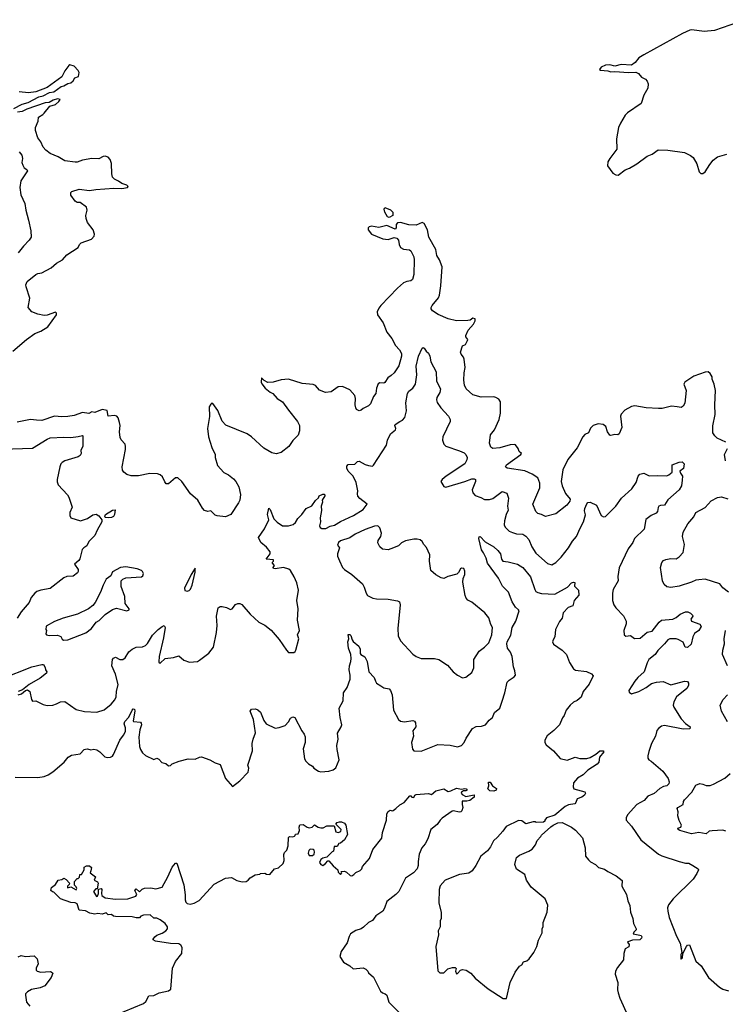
# Model space of a CAD drawing. Extents: x 2087054 to 2277909, y 548907 to 753496.
# Tile 71 of 256: x 2158560 to 2165370, y 603465 to 612975. Entities that reach past the tile are written whole.
import ezdxf

# ---------------------------------------------------------------- set-up
doc = ezdxf.new("R2010")
doc.units = 0

msp = doc.modelspace()

# ---------------------------------------------------------------- linework, layer by layer
at = {"layer": '0CON20XD'}
for points in [[(2165562.5, 612975), (2165265, 612871.4), (2165165, 612860), (2165047.7, 612877.7), (2165027.5, 612875), (2164957.3, 612842.7), (2164583.6, 612636.4), (2164534.6, 612605.4), (2164499.7, 612560.3), (2164465, 612536.2), (2164365, 612542.2), (2164305, 612525.6), (2164255, 612538.1), (2164215, 612537.3), (2164172, 612515), (2164156.2, 612495), (2164165, 612488), (2164235, 612480.5), (2164265, 612471.2), (2164305, 612474.5), (2164435, 612464.2), (2164507, 612467), (2164531.2, 612455), (2164561.2, 612421.2), (2164599.5, 612399.5), (2164615, 612382.5), (2164626.7, 612355), (2164621.2, 612315), (2164584.2, 612245.8), (2164556.7, 612165), (2164425, 612074.2), (2164405, 612052), (2164357.5, 611975), (2164340.9, 611935), (2164319.4, 611825), (2164323.8, 611725), (2164256, 611635), (2164235, 611602.5), (2164232.8, 611562.8), (2164285, 611494.2), (2164315, 611476.7), (2164335, 611473.8), (2164405, 611525.8), (2164445, 611541.4), (2164517.6, 611582.4), (2164615, 611656), (2164665, 611676), (2164723.3, 611716.7), (2164815, 611715.6), (2164975, 611691.9), (2165033.8, 611663.8), (2165058.6, 611645), (2165096.2, 611583.8), (2165118.6, 611505), (2165135, 611490.8), (2165155, 611489.2), (2165177.1, 611505), (2165220, 611575), (2165253.3, 611616.7), (2165295, 611651.9), (2165385, 611675.8)], [(2158501.9, 612118.1), (2158585, 612159.3), (2158643.2, 612176.8), (2158745, 612230), (2158785, 612239.2), (2158848.7, 612271.3), (2158890.2, 612279.8), (2158959.1, 612329.1), (2158985, 612334.7), (2159025, 612357.9), (2159055, 612366.5), (2159077.1, 612385), (2159092.5, 612415), (2159126.7, 612425), (2159133.3, 612465), (2159123.8, 612485), (2159085, 612526), (2159045, 612538), (2159035, 612533.3), (2158995, 612480), (2158965.9, 612424.1), (2158825, 612320.8), (2158715, 612279.4), (2158645, 612270), (2158555, 612276.9)], [(2158494.2, 609775), (2158625, 609887.5), (2158705, 609944), (2158765, 609967.8), (2158832, 610008), (2158915.6, 610125), (2158915, 610140), (2158905, 610148.6), (2158825, 610121.4), (2158795, 610118), (2158735, 610131.2), (2158677.5, 610155), (2158642.5, 610195), (2158656.1, 610283.9), (2158621.2, 610395), (2158620, 610415), (2158633.3, 610445), (2158715, 610513.8), (2158735.9, 610524.1), (2158775, 610528.8), (2158863.2, 610576.8), (2158915, 610622), (2158973.3, 610655), (2159013.3, 610705), (2159125.8, 610774.2), (2159137.5, 610805), (2159151.7, 610818.3), (2159253.6, 610856.4), (2159280, 610885), (2159282.5, 610905), (2159270, 610945), (2159215, 611017.5), (2159200, 611055), (2159197.5, 611085), (2159210, 611135), (2159203.6, 611163.6), (2159145, 611210), (2159115, 611210), (2159095, 611221.2), (2159055, 611280), (2159053, 611307), (2159063.6, 611316.4), (2159132.3, 611337.7), (2159235, 611325.7), (2159294.4, 611335.6), (2159467.4, 611347.4), (2159546.6, 611343.4), (2159600, 611355), (2159607, 611363), (2159595, 611378), (2159545, 611392.5), (2159515, 611415.8), (2159476.2, 611435), (2159456, 611455), (2159448, 611485), (2159446, 611585), (2159434, 611625), (2159415, 611645.7), (2159385, 611656.7), (2159365, 611652.9), (2159325, 611631.5), (2159255, 611635.5), (2159165, 611619.4), (2159115, 611597.8), (2159095, 611597.5), (2158995, 611612.7), (2158929.8, 611649.8), (2158853.3, 611683.3), (2158810.8, 611715), (2158785.7, 611745), (2158763.1, 611795), (2158735.8, 611835), (2158713.6, 611903.6), (2158713.1, 611935), (2158737.1, 611995), (2158740.8, 612035), (2158781.9, 612058.1), (2158795, 612072.2), (2158851.2, 612138.8), (2158905, 612156.2), (2158937.3, 612185), (2158951.2, 612205), (2158925, 612209.6), (2158882.4, 612197.6), (2158845, 612174.3), (2158805, 612173.2), (2158628.7, 612111.3), (2158585, 612089.7), (2158539.2, 612080.8)], [(2158555, 611700), (2158580.8, 611665), (2158587.1, 611635), (2158580, 611595), (2158589.1, 611569.1), (2158604.4, 611544.4), (2158629.5, 611529.5), (2158636.7, 611515), (2158572.2, 611417.8), (2158562.7, 611355), (2158570, 611285), (2158608.2, 611198.2), (2158617.5, 611135), (2158645, 611039.2), (2158667.7, 610935), (2158670, 610875), (2158651.9, 610845), (2158595, 610787.5), (2158545, 610724)], [(2162125, 611064), (2162110.9, 611070.9), (2162082.9, 611115), (2162076.2, 611145), (2162085, 611160), (2162139.7, 611139.7), (2162161.4, 611115), (2162160, 611085), (2162125, 611064)], [(2165375, 608894.4), (2165292.6, 608932.6), (2165268.1, 608955), (2165251.5, 608985), (2165248.6, 609051.4), (2165273.4, 609163.4), (2165268.1, 609255), (2165276, 609395), (2165263.8, 609455), (2165243.9, 609503.9), (2165243.3, 609525), (2165225, 609556.7), (2165205, 609573.8), (2165175, 609570.8), (2165065, 609531.5), (2164979.2, 609475), (2164970, 609455), (2164993.1, 609395), (2164979.7, 609270.3), (2164965, 609243.3), (2164945, 609228.8), (2164905, 609236), (2164852.3, 609242.3), (2164759.3, 609220.7), (2164725, 609218.9), (2164605, 609225.6), (2164495.5, 609245.5), (2164465, 609239.6), (2164399.2, 609205), (2164363.8, 609165), (2164360, 609145), (2164370, 609035), (2164346.1, 608973.9), (2164333, 608967), (2164305, 608970), (2164265, 608960), (2164255, 608963.3), (2164233.3, 608995), (2164217.5, 609045), (2164190, 609065), (2164141.7, 609071.7), (2164094, 609055), (2164069.1, 609030.9), (2164048.8, 608985), (2164015, 608968.8), (2163995, 608946.7), (2163940.9, 608839.1), (2163851.3, 608728.7), (2163801.3, 608628.7), (2163787.1, 608515), (2163794.3, 608474.3), (2163829.2, 608399.2), (2163873.3, 608345), (2163868.8, 608325), (2163841.2, 608285), (2163735, 608202), (2163635, 608176.2), (2163595, 608196), (2163560, 608205), (2163540.8, 608225), (2163512.5, 608295), (2163581.2, 608455), (2163579.1, 608499.1), (2163559.8, 608549.8), (2163505, 608587.1), (2163435, 608616.7), (2163265, 608644.3), (2163248.8, 608655), (2163259.4, 608675), (2163396, 608775), (2163402.5, 608785), (2163380, 608805), (2163370, 608835), (2163345, 608870), (2163333.6, 608873.6), (2163295, 608869.2), (2163195, 608839.4), (2163125, 608833.5), (2163108, 608845), (2163095.8, 608885), (2163104.3, 608965), (2163141.1, 609015), (2163187.9, 609115), (2163200, 609175), (2163201.1, 609285), (2163185, 609310.8), (2163155, 609326.9), (2163135, 609331.1), (2163015, 609328.1), (2162935, 609351.9), (2162869.5, 609409.5), (2162853.9, 609443.9), (2162848, 609495), (2162850, 609565), (2162858.6, 609615), (2162850.8, 609695), (2162844.2, 609714.2), (2162820, 609745), (2162814.3, 609765), (2162832.5, 609825), (2162863.3, 609836.7), (2162883.3, 609875), (2162886.4, 609886.4), (2162865, 609912.5), (2162865.7, 609925), (2162890, 609975), (2162941.2, 610035), (2162956.2, 610065), (2162956, 610085), (2162935, 610092.5), (2162907.7, 610072.3), (2162885, 610068.1), (2162775, 610065.6), (2162695, 610084.4), (2162598.1, 610128.1), (2162544.5, 610164.5), (2162532.1, 610182.1), (2162530.8, 610195), (2162540, 610215), (2162601.1, 610288.9), (2162612.7, 610315), (2162625.5, 610405), (2162637.2, 610587.2), (2162611.2, 610655), (2162586.8, 610696.8), (2162575.6, 610755), (2162507.5, 610875), (2162497.5, 610945), (2162465, 611006.7), (2162445, 611016), (2162385, 610992), (2162315, 610993.3), (2162235.5, 611015.5), (2162205.7, 611014.3), (2162193, 610997), (2162193.3, 610965), (2162185, 610952.5), (2162105, 610988), (2162025, 610968.8), (2161955, 610980), (2161934.2, 610975.8), (2161923.8, 610966.2), (2161923.3, 610945), (2161955, 610902.5), (2162065, 610858), (2162115, 610851.4), (2162175, 610872.5), (2162201.2, 610865), (2162216.7, 610845), (2162221.2, 610805), (2162234, 610775), (2162265, 610759.2), (2162321.7, 610751.7), (2162335, 610741.2), (2162362.9, 610685), (2162368.5, 610655), (2162365.6, 610515), (2162350, 610465), (2162335, 610454.3), (2162295, 610445.7), (2162265, 610431.9), (2162205, 610381.9), (2162045, 610214.2), (2162025, 610190), (2162010, 610155), (2162014.3, 610125), (2162067.2, 610047.2), (2162105, 609958.1), (2162152.2, 609895), (2162188.3, 609828.3), (2162225, 609786), (2162245, 609752.5), (2162244.4, 609725), (2162218, 609632), (2162175.8, 609565), (2162145, 609538.6), (2162114.2, 609515), (2162085, 609470), (2162075, 609464.2), (2162035, 609467.1), (2162020.9, 609459.1), (2162002.9, 609415), (2161997.8, 609365), (2161975.8, 609335), (2161945, 609263.3), (2161926.7, 609245), (2161875, 609220), (2161855, 609203.3), (2161835, 609197.5), (2161810.7, 609210.7), (2161803.3, 609225), (2161796.7, 609255), (2161802.5, 609315), (2161793.3, 609345), (2161745, 609401.2), (2161675, 609433.8), (2161635, 609428), (2161565, 609381.2), (2161512.7, 609372.7), (2161455, 609396.2), (2161415, 609441.2), (2161391.2, 609451.2), (2161285, 609460), (2161153.4, 609503.4), (2161085, 609498.2), (2161005, 609475.6), (2160955, 609471.9), (2160918.8, 609488.8), (2160895, 609516.2), (2160891.2, 609475), (2160897.7, 609457.7), (2160927.5, 609415), (2160978, 609378), (2161003.9, 609363.9), (2161045, 609317.5), (2161095.3, 609285.3), (2161153.1, 609203.1), (2161242, 609095), (2161260, 609055), (2161260, 609005), (2161246.3, 608963.7), (2161195, 608912), (2161157.9, 608852.1), (2161085, 608796), (2161035, 608783.3), (2160995, 608791.2), (2160915, 608836.2), (2160798, 608945), (2160756.7, 608975), (2160548.3, 609058.3), (2160515, 609096.7), (2160471.2, 609201.2), (2160425, 609267.5), (2160415, 609270), (2160405, 609262.5), (2160388.8, 609235), (2160393.2, 609143.2), (2160378.9, 609065)], [(2158546, 606454), (2158577, 606463), (2158614.3, 606495.7), (2158635, 606501.4), (2158657.5, 606485), (2158675, 606408.8), (2158685, 606393.3), (2158715, 606396.7), (2158785, 606360), (2158825, 606351.2), (2158880, 606355), (2158915, 606366), (2158955, 606388), (2158995, 606388.8), (2159105, 606313.8), (2159184.3, 606294.3), (2159305, 606288.1), (2159375, 606310.8), (2159444, 606365), (2159477.1, 606405), (2159491.9, 606435), (2159495.8, 606485), (2159511.1, 606555), (2159485.6, 606655), (2159450.6, 606735), (2159456.7, 606795), (2159465, 606807.5), (2159485, 606816.7), (2159525, 606796), (2159555, 606796.2), (2159576.8, 606813.2), (2159611.9, 606868.1), (2159645, 606896.7), (2159685, 606914.4), (2159745, 606917.5), (2159775, 606929.2), (2159795, 606950), (2159840.9, 607029.1), (2159895.3, 607084.7), (2159935, 607113.1), (2159955, 607122.5), (2159963.6, 607103.6), (2159947.4, 607005), (2159906, 606825), (2159903.2, 606773.2), (2159905, 606764), (2159915, 606758.6), (2159965, 606806.2), (2160045.4, 606814.6), (2160095, 606830), (2160145, 606787.5), (2160198.3, 606768.3), (2160275, 606777.5), (2160295, 606787.5), (2160385, 606857.5), (2160430, 606915), (2160458.8, 607055), (2160466.2, 607125), (2160458.8, 607215), (2160476.7, 607295), (2160495, 607306), (2160515, 607306.7), (2160557, 607297), (2160595, 607280), (2160610, 607285), (2160643.6, 607326.4), (2160665, 607337.5), (2160685, 607337.5), (2160705, 607327.5), (2160783, 607233), (2160866.7, 607155), (2160925, 607125.8), (2160987.6, 607077.6), (2161065, 606988.8), (2161134.2, 606884.2), (2161155, 606862.5), (2161207, 606863), (2161218.8, 606871.2), (2161223.8, 606886.2), (2161253.3, 606995), (2161242.5, 607035), (2161260, 607075), (2161242, 607175), (2161246.1, 607283.9), (2161236, 607365), (2161250, 607465), (2161235.6, 607535), (2161209.4, 607595), (2161173.3, 607655), (2161158.8, 607668.8), (2161105, 607685.6), (2161025, 607672.5), (2161010, 607675), (2161007.5, 607685), (2161020, 607705), (2161000, 607725), (2161000, 607735), (2161010, 607745), (2161008.3, 607758.3), (2160940, 607765), (2160978, 607815), (2160978.8, 607835), (2160940.6, 607880.6), (2160887.1, 607925), (2160864, 607975), (2160924, 608056), (2160966, 608145), (2160950.8, 608195), (2160965, 608257.5), (2160978.8, 608245), (2161014.2, 608154.2), (2161045, 608121.2), (2161095, 608088), (2161155, 608085.8), (2161199.1, 608100.9), (2161220.3, 608119.7), (2161245, 608158.8), (2161284.1, 608195.9), (2161323.8, 608255), (2161379.5, 608280.5), (2161415, 608330), (2161443.6, 608356.4), (2161450, 608375), (2161485, 608392), (2161501.2, 608391.2), (2161506, 608375), (2161480, 608335), (2161481.2, 608315), (2161469.2, 608275), (2161472, 608235), (2161460.8, 608165), (2161464, 608125), (2161454.4, 608085), (2161459.7, 608069.7), (2161475, 608060), (2161515, 608061.2), (2161557.3, 608082.8), (2161598, 608092), (2161655, 608127.4), (2161782.1, 608187.9), (2161875.6, 608245), (2161913.3, 608295), (2161841.7, 608351.7), (2161825, 608373.3), (2161820, 608395), (2161824.1, 608425.9), (2161808.6, 608505), (2161780, 608565), (2161751.9, 608591.9), (2161730.6, 608615), (2161716.9, 608645), (2161717.5, 608662.5), (2161731.2, 608678.8), (2161795, 608681.2), (2161821.7, 608708.3), (2161835, 608711.2), (2161895, 608678), (2161927.7, 608667.7), (2161965, 608663.8), (2161975, 608673.3), (2162098.8, 608865), (2162110, 608915), (2162140, 608975), (2162186, 609015), (2162190, 609025), (2162181.2, 609055), (2162184, 609065), (2162227.5, 609095), (2162255, 609106.2), (2162277, 609133), (2162291.9, 609198.1), (2162285.5, 609275), (2162303.3, 609365), (2162315, 609385.8), (2162355, 609416), (2162378.6, 609455), (2162391.5, 609545), (2162385, 609627.5), (2162410, 609725), (2162445, 609802.5), (2162455, 609807.5), (2162465, 609802.5), (2162483.6, 609773.6), (2162506.7, 609755), (2162518.8, 609725), (2162529.3, 609669.3), (2162578.1, 609575), (2162583.2, 609483.2), (2162621.3, 609411.3), (2162614.4, 609375), (2162587.5, 609325), (2162584.2, 609305), (2162589.1, 609279.1), (2162624, 609225), (2162698, 609145), (2162716.2, 609115), (2162713.8, 609095), (2162643.1, 608945), (2162641.4, 608915), (2162654.2, 608875), (2162673.3, 608855), (2162805, 608812.2), (2162850.2, 608790.2), (2162867.1, 608775), (2162878.9, 608745), (2162876.7, 608725), (2162855.4, 608685), (2162675.6, 608565), (2162638, 608535), (2162623.6, 608513.6), (2162652.5, 608465), (2162671.4, 608461.4), (2162855, 608513.4), (2162925, 608540.8), (2162945, 608541.7), (2162959.5, 608535), (2162960, 608515), (2162926.7, 608435), (2162932.9, 608405), (2162955, 608380.8), (2163010.6, 608360.6), (2163045, 608340.8), (2163095, 608339.4), (2163125, 608351.4), (2163215, 608418.6), (2163262.1, 608402.1), (2163277.3, 608352.7), (2163267.5, 608275), (2163273, 608237), (2163255, 608197.5), (2163240, 608135), (2163237.5, 608095), (2163244.2, 608075), (2163285, 608036.2), (2163315, 608022), (2163355, 608008), (2163415, 608005.7), (2163445, 607987.5), (2163475, 607953.8), (2163504.3, 607885), (2163541.4, 607821.4), (2163655, 607721.2), (2163695, 607708.8), (2163735, 607734), (2163785, 607784), (2163856.7, 607873.3), (2163895, 607939.2), (2163935.6, 607985), (2163968.5, 608065), (2164003.1, 608125), (2164022.3, 608192.3), (2164012.1, 608232.1), (2164015.6, 608255), (2164032.4, 608297.6), (2164045, 608312), (2164065, 608314), (2164126.8, 608286.8), (2164173.3, 608185), (2164195, 608173.3), (2164215, 608176.7), (2164313.8, 608275), (2164367.5, 608355), (2164469.2, 608445), (2164509.2, 608505), (2164530.8, 608565), (2164545.7, 608584.3), (2164584.1, 608594.1), (2164635, 608568.8), (2164715, 608573.8), (2164805, 608570), (2164825, 608577.5), (2164856.1, 608603.9), (2164857.5, 608675), (2164925, 608702), (2164953.9, 608703.9), (2164973.3, 608685), (2164968.3, 608641.7), (2164932.5, 608615), (2164936.7, 608595), (2164957.1, 608565), (2164955, 608527.5), (2164946, 608474), (2164924.4, 608435.6), (2164815, 608338.8), (2164785, 608286.7), (2164745, 608284), (2164730, 608275), (2164722.5, 608265), (2164715.6, 608225), (2164702.5, 608207.5), (2164655, 608186.9), (2164601.9, 608148.1), (2164585.7, 608055), (2164495, 607964), (2164478.2, 607925), (2164433.3, 607865), (2164345, 607680), (2164333.4, 607596.6), (2164337.1, 607555), (2164288.8, 607471.2), (2164282, 607435), (2164281.2, 607365), (2164295, 607322.5), (2164315, 607293.3), (2164387.3, 607217.3), (2164413.8, 607165), (2164415, 607140), (2164391.2, 607075), (2164393.9, 607033.9), (2164411.7, 607021.7), (2164455.8, 607025.8)], [(2160378.9, 609065), (2160371.1, 609025), (2160381.1, 608945), (2160413.1, 608843.1), (2160445.6, 608775), (2160447.1, 608745), (2160468.3, 608668.3), (2160531.4, 608601.4), (2160575, 608578.6), (2160625, 608540.8), (2160647.1, 608515), (2160675, 608462.5), (2160690.5, 608390.5), (2160684.2, 608335.8), (2160672.7, 608307.3), (2160598.8, 608195), (2160545, 608173.1), (2160465, 608182), (2160445, 608188.8), (2160405, 608231.2), (2160374.3, 608224.3), (2160345, 608235.8), (2160325.6, 608255.6), (2160280, 608335), (2160209.2, 608395), (2160125.6, 608515.6), (2160085, 608550), (2160065, 608550), (2159995, 608493.3), (2159975, 608493.3), (2159961.7, 608511.7), (2159939.7, 608559.7), (2159915, 608579.2), (2159889.1, 608589.1), (2159815, 608592.9), (2159705, 608570.6), (2159635, 608569.2), (2159595, 608580.8), (2159563.8, 608605), (2159551.2, 608625), (2159548.8, 608655), (2159582, 608825), (2159581.7, 608851.7), (2159576.7, 608875), (2159537.7, 608917.7), (2159528.8, 608938.8), (2159521.9, 608995), (2159529.4, 609055), (2159524.4, 609085), (2159511.1, 609131.1), (2159496.5, 609146.5), (2159475, 609150.6), (2159412.5, 609145), (2159405, 609200), (2159355, 609210), (2159285, 609180), (2159255, 609187.5), (2159228, 609172), (2159165, 609180), (2159085, 609151.5), (2159025, 609143.6), (2158965, 609139.6), (2158895, 609146.5), (2158775, 609103.1), (2158721.4, 609108.6), (2158665, 609114.4), (2158535, 609089.2)], [(2158395, 608826), (2158685, 608835.6), (2158825, 608924.4), (2158855, 608936.7), (2158985, 608943.3), (2159055, 608940), (2159125, 608948), (2159165, 608960), (2159170, 608955), (2159170, 608855), (2159150, 608815), (2159152, 608785), (2159145, 608766.7), (2159125, 608751.9), (2158994.5, 608715.5), (2158970.3, 608699.7), (2158958, 608685), (2158948, 608655), (2158922, 608535), (2158921.7, 608511.7), (2158931.7, 608481.7), (2159022.5, 608385), (2159033.9, 608363.9), (2159065.9, 608265.9), (2159044, 608215), (2159043.8, 608185), (2159055, 608162.5), (2159146.4, 608136.4), (2159215, 608155.8), (2159265, 608192.5), (2159298.8, 608198.8), (2159324.1, 608184.1), (2159351.2, 608145), (2159354, 608125), (2159306.6, 608043.4), (2159286.1, 607993.9), (2159226, 607935), (2159207.7, 607892.3), (2159177.5, 607875), (2159161.7, 607858.3), (2159141.7, 607768.3), (2159129.7, 607750.3), (2159090, 607715), (2159124.3, 607665), (2159124.2, 607645), (2159116.4, 607633.6), (2159075, 607602), (2159015, 607595.8), (2158985, 607584.2), (2158855, 607481.5), (2158764.6, 607465.4), (2158725, 607452.5), (2158704.5, 607435.5), (2158670.8, 607395), (2158650, 607345), (2158575, 607255.8), (2158535, 607194.4)], [(2165372.9, 608715), (2165362.5, 608775), (2165390, 608835)], [(2165401.4, 607445), (2165346.4, 607486.4), (2165316.7, 607525), (2165175, 607570), (2165115.7, 607565.7), (2165085, 607561.4), (2165045, 607542.5), (2164925, 607504), (2164845, 607491.2), (2164806.1, 607496.1), (2164779.3, 607519.3), (2164764.2, 607554.2), (2164746.2, 607685), (2164756.4, 607733.6), (2164775, 607753.3), (2164795, 607761.2), (2164845, 607770), (2164895, 607768.8), (2164925, 607786), (2164965, 607828.8), (2164975.7, 607905), (2164958, 607985), (2164963.8, 608025), (2165007.8, 608105), (2165065.5, 608174.5), (2165085.8, 608215), (2165175, 608264.2), (2165235, 608329.2), (2165295, 608360), (2165335, 608365.8), (2165395, 608347.8)], [(2159415, 608164.2), (2159385, 608167.5), (2159380, 608175), (2159387.5, 608195), (2159455, 608238.8), (2159480, 608240), (2159473.8, 608195), (2159465, 608176.7), (2159445, 608167.5), (2159415, 608164.2)], [(2162835, 606620), (2162865, 606623.3), (2162925, 606670), (2162943.6, 606716.4), (2162943.8, 606795), (2162993.8, 606875), (2163046.8, 606913.2), (2163087.1, 606955), (2163115.5, 607035), (2163121.9, 607105), (2163105.6, 607135), (2163087.4, 607197.4), (2163049.2, 607245), (2162925, 607350), (2162885, 607369.2), (2162868.6, 607388.6), (2162859.1, 607415), (2162837, 607543), (2162841.7, 607578.3), (2162855.8, 607615.8), (2162855, 607650), (2162845, 607673.3), (2162825, 607677.5), (2162815, 607672.5), (2162796.2, 607635), (2162778.8, 607621.2), (2162691.8, 607598.2), (2162655, 607578.8), (2162627.5, 607585), (2162575, 607612.5), (2162528, 607655), (2162515.6, 607745), (2162517.1, 607805), (2162485.9, 607875.9), (2162460, 607905), (2162443.8, 607935), (2162425, 607950.8), (2162397.3, 607957.3), (2162365, 607957.5), (2162285, 607942), (2162245, 607923.8), (2162215, 607893.3), (2162143.6, 607863.6), (2162115, 607856.2), (2162062.3, 607862.3), (2162035, 607882.5), (2162017, 607923), (2162021.2, 607945), (2162046.6, 607983.4), (2162052.9, 608015), (2162037.4, 608067.4), (2162015, 608086.2), (2161982.8, 608082.8), (2161895, 608051.6), (2161797.8, 608005), (2161745, 607970.4), (2161655, 607942.1), (2161637.5, 607925), (2161628.3, 607898.3), (2161646.7, 607875), (2161626.2, 607815), (2161626.7, 607795), (2161645, 607747.5), (2161676.2, 607685), (2161695, 607663.8), (2161765.6, 607615.6), (2161870, 607525), (2161886, 607495), (2161903, 607437), (2161916.7, 607415), (2161967.7, 607387.7), (2162005, 607380), (2162117.3, 607377.3), (2162205, 607362.5), (2162225, 607351.2), (2162232.9, 607325), (2162210.6, 607095), (2162213, 607023), (2162236.2, 606975), (2162355, 606846.2), (2162385.8, 606825.8), (2162435, 606806.2), (2162565, 606803.8), (2162605.9, 606795.9), (2162690.3, 606740.3), (2162745, 606676.7), (2162785, 606643.3), (2162835, 606620)], [(2158515, 605659.6), (2158734.2, 605655.8), (2158795, 605664), (2158835, 605682), (2158879.1, 605710.9), (2158990, 605805), (2159027.7, 605852.3), (2159060, 605870), (2159145, 605884), (2159182.5, 605925), (2159195, 605930), (2159215, 605932.5), (2159245, 605922.5), (2159275, 605930), (2159305, 605922.5), (2159333, 605903), (2159380, 605855), (2159405, 605847.5), (2159435, 605852.5), (2159455, 605863.3), (2159465, 605877.5), (2159525, 606017.5), (2159561.2, 606065), (2159579.5, 606100.5), (2159582.5, 606135), (2159567.7, 606175), (2159574.1, 606195.9), (2159612.7, 606237.3), (2159645, 606307.5), (2159655, 606318.6), (2159667.1, 606315), (2159670.6, 606295), (2159653.8, 606203.8), (2159658.3, 606198.3), (2159725, 606190), (2159731.7, 606181.7), (2159736.7, 606165), (2159720, 606115), (2159711.2, 606045), (2159716.2, 605955), (2159725, 605927.5), (2159746.7, 605895), (2159775, 605867.5), (2159855, 605830), (2159885, 605842.5), (2159903, 605833), (2159931.7, 605801.7), (2159971.7, 605791.7), (2159995, 605770), (2160017, 605773), (2160033, 605787), (2160100, 605815), (2160187, 605837), (2160255, 605833.3), (2160295, 605853.3), (2160315, 605856.2), (2160395, 605826.7), (2160445, 605796.2), (2160495, 605782.5), (2160547.5, 605645), (2160615, 605570), (2160683.3, 605625), (2160765, 605707.5), (2160772, 605745), (2160762, 605775), (2160807.8, 605915), (2160804.5, 605985.5), (2160814.2, 606025), (2160835.7, 606085.7), (2160815.6, 606215), (2160784.2, 606295.8), (2160797.5, 606315), (2160835, 606320), (2160858.7, 606308.7), (2160885.4, 606285.4), (2160917, 606207), (2160938.8, 606175), (2161025, 606131.2), (2161065, 606138.8), (2161120.7, 606159.3), (2161155.8, 606194.2), (2161175, 606228.8), (2161195, 606241.2), (2161215, 606233.8), (2161283.3, 606105), (2161305.9, 606075.9), (2161315, 606050), (2161314, 605995), (2161297.3, 605932.7), (2161309.2, 605835), (2161322.1, 605812.1), (2161347, 605787), (2161385, 605766.7), (2161400, 605745), (2161445, 605716.7), (2161465, 605711.2), (2161544.2, 605715.8), (2161585, 605730), (2161610.3, 605749.7), (2161644.3, 605825), (2161624.5, 605925.5), (2161622.2, 605965), (2161633.1, 606025), (2161625.8, 606085), (2161664, 606145), (2161670, 606165), (2161652.5, 606235), (2161643.6, 606325), (2161682.2, 606395), (2161684.4, 606475), (2161719.4, 606525), (2161750, 606605), (2161751.1, 606645), (2161739.4, 606695), (2161741.9, 606735), (2161756.9, 606775), (2161758.9, 606805), (2161754.5, 606845), (2161734.4, 606905), (2161726.7, 606965), (2161737.5, 606995), (2161731.7, 607038.3), (2161745, 607036.7), (2161755, 607026.7), (2161767.5, 606985), (2161778.9, 606968.9), (2161834, 606925), (2161845.9, 606895.9), (2161846, 606855), (2161853.6, 606843.6), (2161890.9, 606820.9), (2161914.4, 606775), (2161931.1, 606675), (2161982.1, 606622.1), (2161992.5, 606585), (2162005, 606568), (2162045, 606542), (2162075, 606523.3), (2162125, 606513.3), (2162137.7, 606497.7), (2162153.6, 606453.6), (2162168, 606305), (2162216.1, 606216.1), (2162235, 606201.2), (2162275, 606192), (2162355, 606206.7), (2162369.5, 606199.5), (2162380, 606185), (2162382, 606145), (2162353.8, 606105), (2162360, 606055), (2162341.2, 605995), (2162350.7, 605930.7), (2162365, 605912.5), (2162435, 605910), (2162595, 605974), (2162715, 605968), (2162785, 605952.5), (2162822.5, 605965), (2162851.2, 605995), (2162868, 606035), (2162929.8, 606130.2), (2162965, 606148.6), (2163017.7, 606152.3), (2163054.2, 606165.8), (2163090.3, 606209.7), (2163122, 606235), (2163143.8, 606285), (2163194.2, 606325), (2163215, 606393.8), (2163242.9, 606475), (2163264.6, 606575.4), (2163282.6, 606597.4), (2163331.3, 606628.7), (2163344, 606645), (2163340, 606685), (2163325.7, 606725.7), (2163312.9, 606825), (2163295.7, 606865), (2163269.4, 606905), (2163263, 606947), (2163265, 606966), (2163300.4, 607029.6), (2163312.9, 607105), (2163348.5, 607165), (2163380, 607265), (2163375, 607276.2), (2163345, 607300), (2163313.8, 607353.8), (2163278.8, 607445), (2163221.2, 607505), (2163182.1, 607582.1), (2163074.4, 607724.4), (2163061.5, 607775), (2163037.3, 607827.3), (2163017.5, 607855), (2162990, 607965), (2162995, 607980), (2163005, 607982.5), (2163052.9, 607932.9), (2163135, 607884.3), (2163175, 607848.6), (2163200, 607815), (2163209.2, 607765), (2163223.3, 607745), (2163275, 607739.2), (2163365, 607715.6), (2163414.5, 607684.5), (2163489.4, 607595), (2163530.4, 607470.4), (2163542.9, 607452.9), (2163562, 607442), (2163595, 607432.9), (2163725, 607426), (2163845.8, 607494.2), (2163885, 607536.2), (2163905, 607542.5), (2163918.3, 607538.3), (2163913.3, 607505), (2163952, 607465), (2163955, 607417.5), (2163911.2, 607365), (2163900, 607315), (2163852.7, 607297.3), (2163806.2, 607245), (2163796, 607195), (2163768.7, 607161.3), (2163732, 607085), (2163726.2, 607015), (2163707.5, 606985), (2163703.8, 606965), (2163713, 606943), (2163796.2, 606885), (2163838.8, 606845), (2163867.3, 606767.3), (2163905.8, 606705.8), (2163925, 606694), (2164029.7, 606679.7), (2164078, 606658), (2164096.4, 606636.4), (2164055, 606556.7), (2163997.1, 606485), (2163979.4, 606430.6), (2163941.7, 606398.3), (2163906.3, 606383.7), (2163872.9, 606355), (2163834.2, 606305), (2163815.7, 606255), (2163798.7, 606231.3), (2163769.2, 606165), (2163715, 606111.4), (2163650.2, 606059.8), (2163628.1, 606015), (2163626.9, 605995), (2163641.4, 605971.4), (2163713.6, 605913.6), (2163775, 605840), (2163845, 605824.2), (2163920.7, 605850.7)], [(2158982.3, 606982.3), (2159025, 606984.4), (2159197.7, 607052.2), (2159254.3, 607095), (2159298.8, 607155), (2159326.8, 607173.2), (2159385, 607228.8), (2159455, 607278.8), (2159495, 607291.2), (2159594.2, 607264.2), (2159616, 607275), (2159615.7, 607285.7), (2159577.5, 607335), (2159573.3, 607405), (2159538, 607502), (2159540.8, 607555), (2159555, 607572), (2159584.5, 607585.5), (2159736.2, 607595), (2159748, 607605), (2159753.3, 607625), (2159746.1, 607646.1), (2159735, 607656.7), (2159695, 607671.2), (2159585, 607690), (2159533.3, 607685), (2159455, 607641.2), (2159438.8, 607605), (2159395, 607572.5), (2159364.2, 607515), (2159340, 607445), (2159288.8, 607345), (2159265, 607316.7), (2159225, 607286.2), (2159117.3, 607232.7), (2158980, 607195), (2158895, 607163.8), (2158813.9, 607116.1), (2158812.5, 607085), (2158817.5, 607075), (2158812.5, 607045), (2158820, 607035), (2158845, 607027.5), (2158925, 607030), (2158956.4, 607016.4), (2158970.7, 606990.7), (2158982.3, 606982.3)], [(2160175, 607456.8), (2160195, 607461.9), (2160209.7, 607475), (2160224.8, 607515), (2160255, 607640), (2160255, 607676.2), (2160215, 607616.9), (2160152.1, 607485), (2160155, 607461.1), (2160175, 607456.8)], [(2164455.8, 607025.8), (2164495, 606999.2), (2164548.6, 607001.4), (2164615, 607058.6), (2164665, 607070), (2164731.1, 607155), (2164755, 607176.4), (2164863.9, 607186.1), (2164897.4, 607202.6), (2164935, 607232.5), (2164985, 607256.2), (2165010, 607255), (2165035, 607243.3), (2165053.3, 607225), (2165057, 607213), (2165036.7, 607185), (2165043.3, 607165), (2165125, 607136.7), (2165136.2, 607115), (2165113.9, 607076.1), (2165073, 607047), (2165058, 607015), (2165040, 606945), (2165005, 606910), (2164983.3, 606915), (2164963.9, 606963.9), (2164915, 606988.8), (2164895, 606995.8), (2164835.8, 606995.8), (2164815, 606984), (2164785, 606945.8), (2164718.7, 606881.3), (2164692.9, 606845), (2164632.9, 606795), (2164615.6, 606764.4), (2164585.6, 606675), (2164525, 606622), (2164497.5, 606587.5), (2164440, 606495), (2164441.2, 606481.2), (2164465, 606462.5), (2164535, 606486), (2164606.7, 606525), (2164657.3, 606562.7), (2164705, 606578), (2164771.7, 606581.7), (2164845, 606551.2), (2164975, 606586.2), (2165003.9, 606583.9), (2165016.1, 606566.1), (2165016, 606545), (2165000, 606515), (2164899.2, 606435), (2164873.4, 606386.6), (2164868.6, 606355), (2164874.5, 606334.5), (2164945, 606221.2), (2164987.6, 606177.6), (2165032.5, 606145), (2165027.5, 606125), (2164965, 606121.4), (2164785, 606158), (2164755, 606151.2), (2164725, 606128.8), (2164710.9, 606109.1), (2164697.1, 606055), (2164659.4, 605985), (2164633.6, 605906.4), (2164622.5, 605865), (2164623.6, 605843.6), (2164632.5, 605825), (2164655, 605812.5), (2164766.8, 605716.8), (2164818.6, 605645), (2164828, 605615), (2164826, 605595), (2164806.7, 605575), (2164772.6, 605567.4), (2164739.3, 605550.7), (2164685, 605502.5), (2164623.8, 605475), (2164586.2, 605435), (2164516.2, 605395), (2164426.7, 605295), (2164413.8, 605265), (2164414.1, 605244.1), (2164465, 605186.7), (2164556, 605055), (2164725, 604914), (2164757.9, 604897.9), (2164925, 604845.6), (2164985, 604829.4), (2165017, 604827), (2165056.7, 604805), (2165108.8, 604775), (2165112, 604765), (2165095, 604728.8), (2165061.2, 604675), (2164866.2, 604485), (2164823.3, 604425), (2164813.9, 604396.1), (2164814, 604365), (2164830, 604305), (2164898, 604125), (2164936.2, 604055), (2164950, 603965), (2164942.5, 603945), (2164940, 603905), (2164945, 603900), (2164957.5, 603915), (2164960, 603955), (2164995, 604022.5), (2165005, 604037.5), (2165025, 604040), (2165085, 603883.3), (2165135.8, 603835.8), (2165206.7, 603725), (2165315, 603630), (2165345, 603610.8), (2165400, 603595)], [(2165390, 606735), (2165342.9, 606845), (2165345.7, 606885), (2165363.6, 606946.4), (2165360.3, 606995), (2165371.1, 607075)], [(2158385, 606609.6), (2158677.5, 606725), (2158775, 606748.8), (2158788.3, 606748.3), (2158807, 606717), (2158810, 606695), (2158822.5, 606675), (2158820, 606665), (2158758.9, 606615), (2158652.5, 606555), (2158586.9, 606503.1), (2158545, 606485.6)], [(2165391.9, 606195), (2165334, 606295), (2165322, 606355), (2165351.1, 606408.9), (2165391.1, 606455)], [(2163920.7, 605850.7), (2163965, 605840), (2164035, 605838.6), (2164065, 605848.6), (2164120, 605880), (2164160, 605915), (2164190, 605915), (2164197.5, 605905), (2164157.3, 605852.7), (2164148, 605805), (2164135, 605786.2), (2164045, 605726.2), (2163998.7, 605681.3), (2163945, 605648.8), (2163906.2, 605605), (2163901.2, 605565), (2163907.5, 605545), (2164015.9, 605515.9), (2164020, 605505), (2164010.8, 605485), (2163985, 605466.5), (2163941.2, 605448.8), (2163927.1, 605412.9), (2163917, 605403), (2163857.7, 605392.3), (2163824, 605376), (2163725, 605293.3), (2163645, 605267.5), (2163630, 605245), (2163630, 605235), (2163617, 605223), (2163545, 605220), (2163536.7, 605226.7), (2163515, 605228), (2163445, 605208.8), (2163405, 605238.6), (2163375, 605241.5), (2163255, 605182), (2163221.7, 605138.3), (2163171.4, 605078.6), (2163131.4, 605045), (2163105, 604986.7), (2163075, 604948.8), (2163012, 604895), (2162964, 604805), (2162927, 604753), (2162895, 604732), (2162805, 604717.5), (2162665.8, 604664.2), (2162619.3, 604610.7), (2162610, 604575), (2162606.7, 604445), (2162627, 604353), (2162626.7, 604295), (2162617, 604273), (2162616.7, 604215), (2162600, 604175), (2162602.5, 604135), (2162576.7, 604025), (2162595, 603790), (2162615, 603770), (2162655, 603770), (2162693, 603807), (2162738.3, 603821.7), (2162761.7, 603821.7), (2162771.7, 603811.7), (2162767.5, 603785), (2162775, 603760), (2162785, 603762.5), (2162813.8, 603796.2), (2162835, 603802.5), (2162870, 603795), (2162915, 603767.5), (2162955, 603717.5), (2163082.5, 603615), (2163225, 603520), (2163258.3, 603521.7), (2163293.6, 603676.4), (2163342.5, 603775), (2163382.5, 603835), (2163405, 603847.5), (2163422.5, 603875), (2163453.6, 603886.4), (2163477.5, 603905), (2163522.5, 603965), (2163552.5, 604025), (2163567.5, 604085), (2163602.5, 604155), (2163602.5, 604195), (2163611.7, 604218.3), (2163613.6, 604256.4), (2163652.5, 604355), (2163657, 604423), (2163632.5, 604485), (2163497, 604597), (2163450, 604665), (2163435, 604717.5), (2163355, 604770), (2163338.8, 604815), (2163355, 604882.5), (2163385, 604906.7), (2163475, 604943.3), (2163507.5, 604965), (2163537.5, 605005), (2163553, 605047), (2163590, 605085), (2163595, 605100), (2163685, 605180), (2163710, 605195), (2163755, 605217.5), (2163795, 605220), (2163885, 605176.7), (2163925.9, 605145.9), (2163992.4, 605072.4), (2164018.8, 604975), (2164021.2, 604895), (2164049.3, 604859.3), (2164070.6, 604840.6), (2164118, 604815), (2164145.8, 604785.8), (2164205, 604771.2), (2164237.3, 604747.3), (2164317, 604707), (2164375, 604660), (2164372.5, 604605), (2164416.2, 604526.2), (2164428, 604465), (2164448.7, 604418.7), (2164456.2, 604355), (2164477.1, 604295), (2164484, 604245), (2164508.8, 604195), (2164510, 604185), (2164486.4, 604163.6), (2164482.5, 604145), (2164545, 604134.2), (2164558.3, 604128.3), (2164565, 604117.5), (2164562.5, 604105), (2164545, 604087.5), (2164475, 604083.3), (2164430.7, 604069.3), (2164427.5, 604065), (2164443.8, 604043.8), (2164440.3, 604019.7), (2164405, 604002.5), (2164391.8, 603955), (2164387.8, 603895), (2164328.8, 603821.2), (2164310, 603785), (2164306.7, 603755), (2164334, 603675), (2164330.8, 603605), (2164335.8, 603575.8), (2164351.2, 603525), (2164428.8, 603355)], [(2165375, 605136.2), (2165345, 605146), (2165245, 605140), (2165215, 605136.2), (2165185, 605112.5), (2165115, 605123.8), (2165045, 605112.9), (2164932.5, 605145), (2164916.7, 605155), (2164913.3, 605165), (2164940, 605175), (2164947.5, 605195), (2164925, 605240), (2164912.5, 605285), (2164916.7, 605325), (2164906.7, 605355), (2164912.5, 605365), (2164963.8, 605395), (2164965.8, 605424.2), (2164975, 605440), (2165047.1, 605515), (2165085, 605581.2), (2165125, 605597.5), (2165155, 605592.5), (2165185, 605577.5), (2165225, 605580), (2165255, 605590), (2165365, 605648.8), (2165418, 605695)], [(2163135, 605524.3), (2163096.1, 605526.1), (2163077.5, 605545), (2163086.7, 605575), (2163085, 605610), (2163099.3, 605609.3), (2163124.2, 605574.2), (2163160.7, 605550.7), (2163160, 605535), (2163135, 605524.3)], [(2159475, 603356.2), (2159755.7, 603474.3), (2159778.1, 603491.9), (2159805, 603546.7), (2159855, 603551.2), (2159905, 603577.5), (2159995, 603595.8), (2160017.1, 603612.9), (2160034.4, 603815), (2160062.1, 603877.9), (2160124.2, 603955), (2160127.5, 604015), (2160116.2, 604035), (2160095, 604049.2), (2160015, 604051.4), (2159870, 604075), (2159848.3, 604088.3), (2159847.5, 604095), (2159864, 604116), (2159885, 604133.8), (2159935, 604152), (2159971.2, 604175), (2159986, 604195), (2159986, 604215), (2159965, 604246.2), (2159915, 604280), (2159885, 604296.2), (2159855, 604297.5), (2159818.1, 604328.1), (2159754.3, 604325.7), (2159730, 604315), (2159715, 604300), (2159685, 604300), (2159645, 604308.8), (2159485, 604312), (2159465, 604316.7), (2159445, 604332.5), (2159415, 604330), (2159395, 604350), (2159355, 604336.2), (2159315, 604342), (2159285, 604335.7), (2159235.8, 604345.8), (2159195, 604368.8), (2159133.9, 604373.9), (2159113.3, 604435), (2159095, 604443.8), (2159055, 604448.6), (2158953.9, 604483.9), (2158888.3, 604548.3), (2158875, 604550), (2158860, 604565), (2158867.5, 604595), (2158906.4, 604623.6), (2158930, 604665), (2158965, 604670), (2158985, 604682.5), (2159009.3, 604669.3), (2159040, 604635), (2159038.3, 604621.7), (2159020, 604605), (2159021.7, 604591.7), (2159055, 604600), (2159105, 604570), (2159110, 604585), (2159105, 604600), (2159090, 604615), (2159088.3, 604651.7), (2159115, 604680), (2159125, 604680), (2159138.3, 604691.7), (2159141.7, 604718.3), (2159155, 604720), (2159182.5, 604765), (2159181.7, 604788.3), (2159205, 604803.8), (2159235, 604802), (2159253.8, 604785), (2159246.4, 604753.6), (2159240, 604735), (2159290, 604695), (2159280, 604665), (2159309.3, 604649.3), (2159317.5, 604635), (2159308.3, 604581.7), (2159295, 604580), (2159272.5, 604555), (2159302.5, 604505), (2159310.7, 604509.3), (2159320, 604535), (2159321.7, 604578.3), (2159345, 604583.3), (2159353.8, 604573.8), (2159348.8, 604535), (2159354, 604515), (2159385, 604493.8), (2159485, 604480.8), (2159605, 604484), (2159679.3, 604510.7), (2159690, 604525), (2159672.5, 604565), (2159685, 604580), (2159715, 604550), (2159741.7, 604578.3), (2159763.3, 604586.7), (2159825, 604591.2), (2159875, 604580), (2159934.1, 604595.9), (2159988.8, 604695), (2160030, 604790), (2160065, 604830), (2160075, 604830), (2160145, 604620), (2160157.7, 604522.3), (2160156.2, 604475), (2160163.1, 604453.1), (2160175, 604438.8), (2160205, 604431.2), (2160245, 604441.2), (2160292, 604468), (2160437.5, 604625), (2160545, 604682.5), (2160605, 604690), (2160655, 604662.5), (2160708.3, 604648.3), (2160745, 604650), (2160766.4, 604663.6), (2160783.6, 604686.4), (2160833, 604717), (2160877, 604723), (2160885, 604730), (2160925, 604732.5), (2160943, 604723), (2160975, 604720), (2161020, 604775), (2161057, 604783), (2161102.5, 604825), (2161112.5, 604855), (2161108.3, 604911.7), (2161115, 604930), (2161137, 604953), (2161150, 604995), (2161154.1, 605075.9), (2161165, 605087.5), (2161195, 605083.3), (2161211.7, 605088.3), (2161220, 605095), (2161221.7, 605108.3), (2161246.7, 605113.3), (2161260, 605145), (2161257.5, 605175), (2161265, 605200), (2161295, 605202.5), (2161335, 605176.7), (2161355, 605171.2), (2161383.6, 605176.4), (2161405, 605197.5), (2161440, 605175), (2161465, 605170), (2161489.3, 605170.7), (2161525, 605188.8), (2161595, 605190), (2161611.7, 605131.7), (2161635, 605123.3), (2161660, 605135), (2161662.5, 605155), (2161610, 605205), (2161625, 605220), (2161645, 605226.7), (2161665, 605226.7), (2161695, 605213.3), (2161708.8, 605195), (2161722.5, 605105), (2161696.4, 605053.6), (2161657, 605023), (2161641.7, 605018.3), (2161625, 604990), (2161595, 604990), (2161587.5, 604945), (2161575, 604937.5), (2161523.6, 604886.4), (2161485, 604876), (2161465, 604863.3), (2161454.2, 604835), (2161465, 604816.7), (2161485, 604807.5), (2161512.5, 604825), (2161535, 604850), (2161545, 604850), (2161585, 604802.5), (2161630, 604765), (2161633, 604743), (2161655, 604720), (2161670, 604735), (2161661.7, 604748.3), (2161695, 604750), (2161715, 604740), (2161748.3, 604708.3), (2161765, 604707.5), (2161785, 604717.5), (2161805, 604737.5), (2161845, 604757.5), (2161862.5, 604775), (2161867.5, 604795), (2161936.7, 604875), (2161969.5, 604960.5), (2162055, 605070), (2162063.1, 605125), (2162099.2, 605245), (2162104.4, 605305.6), (2162115, 605326.7), (2162135, 605340), (2162155, 605333.8), (2162165, 605336.7), (2162191.2, 605355), (2162228.3, 605391.7), (2162270.8, 605415), (2162325, 605480), (2162335, 605480), (2162345, 605467.5), (2162365, 605462.5), (2162373.3, 605486.7), (2162387, 605493), (2162505, 605501.2), (2162535, 605492.5), (2162575, 605528), (2162655, 605546.9), (2162695, 605520), (2162721.7, 605528.3), (2162775, 605553.8), (2162825, 605542.5), (2162855, 605548.8), (2162870, 605545), (2162880, 605535), (2162865, 605527.5), (2162843, 605527), (2162822.5, 605515), (2162820, 605505), (2162830.7, 605490.7), (2162865, 605473.3), (2162945, 605487.5), (2162947.5, 605465), (2162905, 605433.8), (2162875, 605426.7), (2162831.7, 605428.3), (2162830, 605395), (2162836.7, 605365), (2162826, 605335), (2162816.2, 605325), (2162805, 605320), (2162745, 605333.3), (2162735, 605330), (2162636.1, 605263.9), (2162616.7, 605245), (2162588.7, 605201.3), (2162527.7, 605152.3), (2162498.6, 605065), (2162474, 605015), (2162440, 604975), (2162414.2, 604915), (2162404.3, 604845.7), (2162406, 604805), (2162397.5, 604775), (2162360, 604735), (2162283.3, 604685), (2162219.2, 604555), (2162190, 604525), (2162102.5, 604457.5), (2162081.1, 604395), (2162065, 604364.3), (2161998.7, 604321.3), (2161965, 604276.2), (2161928, 604255), (2161879.8, 604210.2), (2161855, 604194.4), (2161805, 604178.1), (2161753.7, 604146.3), (2161738.3, 604121.7), (2161720.3, 604059.7), (2161662, 603975), (2161648.3, 603928.3), (2161683.6, 603873.6), (2161745, 603837.5), (2161778.3, 603808.3), (2161875, 603816.7), (2161900, 603805), (2161920, 603785), (2161925, 603770), (2161975, 603726.7), (2162042.7, 603592.7), (2162062.5, 603575), (2162087.7, 603567.7), (2162103.3, 603555), (2162122, 603485), (2162229.8, 603379.8)], [(2161385, 604902), (2161401.2, 604915), (2161406.2, 604935), (2161402.5, 604952.5), (2161391.7, 604961.7), (2161365, 604962.5), (2161349.3, 604950.7), (2161343.6, 604923.6), (2161353.9, 604903.9), (2161385, 604902)], [(2158545, 603923.8), (2158575, 603936.2), (2158615, 603926.7), (2158700, 603935), (2158730, 603905), (2158737.5, 603855), (2158720, 603815), (2158720, 603795), (2158730, 603785), (2158765, 603776.7), (2158853, 603783), (2158865, 603780), (2158880, 603765), (2158863.8, 603725), (2158802, 603645)], [(2158802, 603645), (2158757, 603623), (2158675, 603608), (2158633.6, 603586.4), (2158615.8, 603565), (2158614.4, 603555), (2158625, 603486.2), (2158658.2, 603448.2)]]:
    msp.add_lwpolyline(points, dxfattribs=at)

doc.saveas('drawing.dxf')
